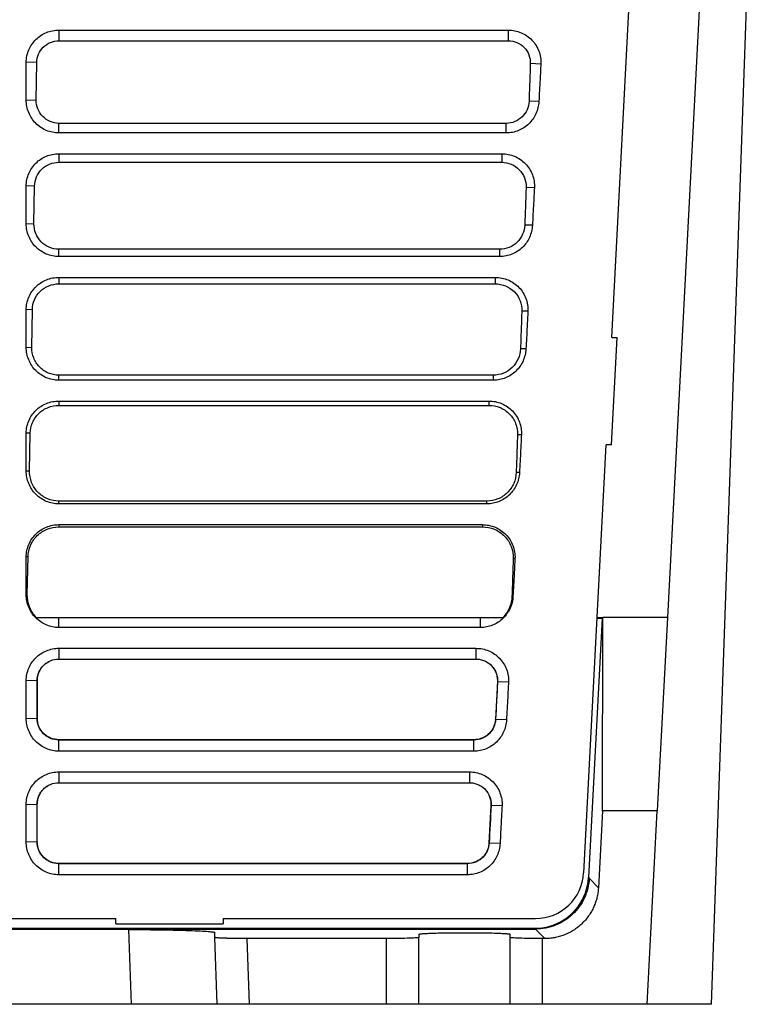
# Model space of a CAD drawing. Header units: millimetres. Extents: x -155 to 1130, y -373 to 1265.
# Tile 4 of 198: x 661 to 729, y -134 to -43. Entities that reach past the tile are written whole.
import ezdxf

# ---------------------------------------------------------------- set-up
doc = ezdxf.new("R2010")
doc.units = ezdxf.units.MM

msp = doc.modelspace()

# ---------------------------------------------------------------- linework, layer by layer
at = {"color": 7, "linetype": 'Continuous', "lineweight": 25}
for p, q in [((725.053, -20.65), (720.988, -98.28)), ((725.102, -134.28), (729.071, -20.65)), ((715.8, -72.237), (717.883, -32.428)), ((664.358, -43.634), (706.175, -43.634)), ((664.358, -43.634), (664.358, -44.632)), ((706.175, -43.634), (706.175, -44.632)), ((664.358, -44.632), (706.175, -44.632)), ((661.323, -50.136), (661.323, -46.635)), ((662.303, -46.652), (661.323, -46.635)), ((662.241, -50.152), (662.303, -46.652)), ((709.208, -46.794), (708.229, -46.759)), ((661.323, -50.136), (662.241, -50.152)), ((709.024, -50.295), (708.108, -50.263)), ((664.358, -53.207), (664.358, -52.312)), ((705.992, -52.312), (664.358, -52.312)), ((705.992, -53.207), (705.992, -52.312)), ((705.992, -53.207), (664.358, -53.207)), ((664.358, -55.139), (705.573, -55.139)), ((664.358, -55.139), (664.358, -55.94)), ((705.573, -55.139), (705.573, -55.94)), ((664.358, -55.94), (705.573, -55.94)), ((661.323, -61.642), (661.323, -58.14)), ((662.099, -58.153), (661.323, -58.14)), ((662.037, -61.654), (662.099, -58.153)), ((708.606, -58.299), (707.832, -58.272)), ((661.323, -61.642), (662.037, -61.654)), ((708.422, -61.8), (707.711, -61.775)), ((664.358, -64.712), (664.358, -64.029)), ((705.39, -64.029), (664.358, -64.029)), ((705.39, -64.712), (705.39, -64.029)), ((705.39, -64.712), (664.358, -64.712)), ((664.358, -66.644), (704.971, -66.644)), ((664.358, -66.644), (664.358, -67.248)), ((704.971, -66.644), (704.971, -67.248)), ((664.358, -67.248), (704.971, -67.248)), ((661.323, -73.147), (661.323, -69.645)), ((661.894, -69.655), (661.323, -69.645)), ((661.832, -73.156), (661.894, -69.655)), ((708.003, -69.804), (707.434, -69.784)), ((715.777, -82.236), (716.3, -72.237)), ((715.8, -72.237), (716.3, -72.237)), ((661.323, -73.147), (661.832, -73.156)), ((707.82, -73.306), (707.313, -73.288)), ((664.358, -76.217), (664.358, -75.746)), ((704.787, -75.746), (664.358, -75.746)), ((704.787, -76.217), (704.787, -75.746)), ((704.787, -76.217), (664.358, -76.217)), ((664.358, -78.15), (704.368, -78.15)), ((664.358, -78.15), (664.358, -78.555)), ((664.358, -78.555), (704.368, -78.555)), ((704.368, -78.15), (704.368, -78.555)), ((661.323, -84.652), (661.323, -81.15)), ((661.69, -81.157), (661.323, -81.15)), ((661.628, -84.657), (661.69, -81.157)), ((707.401, -81.309), (707.037, -81.296)), ((713.192, -122.045), (715.276, -82.236)), ((715.777, -82.236), (715.276, -82.236)), ((661.323, -84.652), (661.628, -84.657)), ((707.218, -84.811), (706.916, -84.8)), ((664.358, -87.723), (664.358, -87.464)), ((704.185, -87.464), (664.358, -87.464)), ((704.185, -87.723), (664.358, -87.723)), ((704.185, -87.723), (704.185, -87.464)), ((664.358, -89.655), (703.766, -89.655)), ((664.358, -89.655), (664.358, -89.863)), ((703.766, -89.655), (703.766, -89.863)), ((664.358, -89.863), (703.766, -89.863)), ((661.323, -96.157), (661.323, -92.656)), ((661.486, -92.659), (661.323, -92.656)), ((661.423, -96.159), (661.486, -92.659)), ((706.799, -92.815), (706.639, -92.809)), ((661.323, -96.157), (661.423, -96.159)), ((706.616, -96.316), (706.518, -96.313)), ((662.253, -98.28), (705.688, -98.28)), ((664.358, -99.228), (664.358, -98.309)), ((703.583, -99.228), (703.583, -98.309)), ((714.906, -98.35), (713.642, -122.477)), ((714.433, -98.35), (714.906, -98.35)), ((714.436, -98.28), (714.98, -98.28)), ((714.906, -98.35), (714.98, -98.28)), ((714.955, -116.28), (714.98, -98.28)), ((720.988, -98.28), (714.98, -98.28)), ((720.988, -98.28), (720.045, -116.28)), ((664.358, -101.16), (664.358, -102.16)), ((703.164, -101.16), (703.164, -102.16)), ((664.358, -102.16), (703.164, -102.16)), ((661.323, -107.663), (661.323, -104.161)), ((662.341, -104.178), (661.323, -104.161)), ((662.358, -104.162), (662.341, -104.178)), ((662.341, -107.68), (662.341, -104.178)), ((662.356, -107.664), (662.358, -104.162)), ((705.162, -104.266), (704.98, -107.769)), ((705.179, -104.284), (705.162, -104.266)), ((706.197, -104.32), (705.179, -104.284)), ((661.323, -107.663), (662.341, -107.68)), ((662.341, -107.68), (662.356, -107.664)), ((704.995, -107.786), (704.98, -107.769)), ((706.013, -107.821), (704.995, -107.786)), ((664.358, -109.698), (664.358, -109.668)), ((702.981, -109.668), (664.358, -109.668)), ((664.358, -110.733), (664.358, -109.698)), ((702.981, -109.698), (702.981, -109.668)), ((702.981, -110.733), (702.981, -109.698)), ((664.358, -112.665), (702.562, -112.665)), ((664.358, -112.665), (664.358, -113.665)), ((702.562, -112.665), (702.562, -113.665)), ((664.358, -113.665), (702.562, -113.665)), ((661.323, -119.168), (661.323, -115.666)), ((661.323, -115.666), (662.341, -115.684)), ((662.341, -115.684), (662.354, -115.67)), ((662.341, -119.185), (662.341, -115.684)), ((662.353, -119.173), (662.354, -115.67)), ((704.563, -115.775), (704.381, -119.278)), ((704.576, -115.789), (704.563, -115.775)), ((705.594, -115.825), (704.576, -115.789)), ((714.955, -116.28), (714.562, -123.448)), ((720.045, -116.28), (714.955, -116.28)), ((719.102, -134.28), (720.045, -116.28)), ((662.341, -119.185), (661.323, -119.168)), ((662.353, -119.173), (662.341, -119.185)), ((704.393, -119.291), (704.381, -119.278)), ((705.411, -119.327), (704.393, -119.291)), ((664.358, -121.204), (664.358, -121.181)), ((702.378, -121.181), (664.358, -121.181)), ((664.358, -122.238), (664.358, -121.204)), ((702.378, -121.204), (664.358, -121.204)), ((702.378, -121.204), (702.378, -121.181)), ((702.378, -122.238), (702.378, -121.204)), ((702.378, -122.238), (664.358, -122.238)), ((713.642, -122.477), (713.69, -122.528)), ((713.69, -122.528), (713.714, -122.553)), ((713.714, -122.553), (714.562, -123.448)), ((640.61, -126.309), (669.658, -126.309)), ((669.658, -126.809), (669.658, -126.309)), ((679.658, -126.309), (708.707, -126.309)), ((679.658, -126.309), (679.658, -126.809)), ((628.645, -127.282), (708.724, -127.283)), ((670.865, -127.335), (629.179, -127.335)), ((638.102, -127.213), (708.658, -127.213)), ((669.658, -126.809), (679.658, -126.809)), ((671.107, -134.28), (670.865, -127.335)), ((708.701, -127.258), (708.658, -127.213)), ((708.724, -127.283), (708.701, -127.258)), ((709.567, -128.172), (708.724, -127.283)), ((678.886, -128.067), (678.87, -127.613)), ((679.102, -134.28), (678.886, -128.067)), ((682.101, -134.28), (681.887, -128.172)), ((694.852, -128.172), (681.887, -128.172)), ((694.852, -134.28), (694.852, -128.172)), ((697.852, -127.77), (697.852, -128.067)), ((697.852, -134.28), (697.852, -128.067)), ((706.352, -128.067), (706.352, -127.77)), ((706.352, -134.28), (706.352, -128.067)), ((709.352, -134.28), (709.352, -128.172)), ((709.567, -128.172), (709.352, -128.172)), ((671.107, -134.28), (629.163, -134.28)), ((663.102, -134.28), (663.103, -134.285)), ((663.602, -134.28), (663.603, -134.287)), ((679.102, -134.28), (671.107, -134.28)), ((673.602, -134.287), (673.602, -134.28)), ((677.102, -134.28), (677.103, -134.286)), ((682.101, -134.28), (679.102, -134.28)), ((694.852, -134.28), (682.101, -134.28)), ((687.102, -134.287), (687.102, -134.28)), ((690.602, -134.28), (690.603, -134.286)), ((697.852, -134.28), (694.852, -134.28)), ((695.253, -134.28), (695.027, -134.28)), ((695.729, -134.28), (695.704, -134.28)), ((706.352, -134.28), (697.852, -134.28)), ((700.602, -134.288), (700.602, -134.28)), ((701.102, -134.285), (701.102, -134.28)), ((703.102, -134.28), (703.103, -134.284)), ((704.102, -134.28), (704.103, -134.286)), ((709.352, -134.28), (706.352, -134.28)), ((719.102, -134.28), (709.352, -134.28)), ((714.102, -134.288), (714.102, -134.28)), ((725.102, -134.28), (719.102, -134.28))]:
    msp.add_line(p, q, dxfattribs=at)
at = {"color": 7, "linetype": 'Continuous', "lineweight": 25, "flags": 128}
for points in [[(664.358, -98.309), (667.289, -98.309), (679.013, -98.309), (691.298, -98.309), (703.583, -98.309)], [(703.583, -99.228), (700.681, -99.228), (689.073, -99.228), (676.716, -99.228), (664.358, -99.228)], [(664.358, -101.16), (667.162, -101.16), (678.376, -101.16), (690.77, -101.16), (703.164, -101.16)], [(702.981, -109.698), (700.05, -109.698), (688.327, -109.698), (676.343, -109.698), (664.358, -109.698)], [(702.981, -110.733), (700.079, -110.733), (688.472, -110.733), (676.415, -110.733), (664.358, -110.733)]]:
    msp.add_lwpolyline(points, dxfattribs=at)
at = {"color": 7, "linetype": 'Continuous', "lineweight": 25}
for centre, major_axis, ratio, start_param, end_param in [((708.696, -121.799), (-2.016, 4.037), 0.997112, 2.679539, 4.195642), ((708.647, -122.204), (-2.544, 4.319), 0.997359, 2.95571, 4.12659), ((708.647, -122.204), (-2.544, 4.319), 0.997359, 2.610485, 2.95571)]:
    msp.add_ellipse(centre, major_axis=major_axis, ratio=ratio, start_param=start_param, end_param=end_param, dxfattribs=at)
for points, knots in [([(661.323, -46.635), (661.323, -46.435), (661.343, -46.24), (661.421, -45.854), (661.481, -45.663), (661.634, -45.299), (661.728, -45.126), (661.949, -44.8), (662.078, -44.646), (662.358, -44.37), (662.511, -44.246), (662.843, -44.027), (663.018, -43.935), (663.382, -43.786), (663.572, -43.729), (663.962, -43.653), (664.159, -43.634), (664.358, -43.634)], [0, 0, 0, 0, 0.125, 0.125, 0.25, 0.25, 0.375, 0.375, 0.5, 0.5, 0.625, 0.625, 0.75, 0.75, 0.875, 0.875, 1, 1, 1, 1]), ([(706.175, -43.634), (706.381, -43.634), (706.584, -43.654), (706.982, -43.735), (707.18, -43.796), (707.556, -43.955), (707.734, -44.052), (708.071, -44.282), (708.229, -44.416), (708.512, -44.709), (708.637, -44.869), (708.857, -45.216), (708.948, -45.399), (709.092, -45.779), (709.145, -45.979), (709.208, -46.384), (709.219, -46.588), (709.208, -46.794)], [0, 0, 0, 0, 0.125, 0.125, 0.25, 0.25, 0.375, 0.375, 0.5, 0.5, 0.625, 0.625, 0.75, 0.75, 0.875, 0.875, 1, 1, 1, 1]), ([(662.303, -46.652), (662.304, -46.384), (662.359, -46.119), (662.567, -45.628), (662.721, -45.404), (663.102, -45.032), (663.33, -44.883), (663.825, -44.683), (664.091, -44.632), (664.358, -44.632)], [0, 0, 0, 0, 0.25, 0.25, 0.5, 0.5, 0.75, 0.75, 1, 1, 1, 1]), ([(706.175, -44.632), (706.452, -44.632), (706.727, -44.687), (707.235, -44.9), (707.468, -45.058), (707.852, -45.453), (708.003, -45.691), (708.199, -46.206), (708.244, -46.484), (708.229, -46.759)], [0, 0, 0, 0, 0.25, 0.25, 0.5, 0.5, 0.75, 0.75, 1, 1, 1, 1]), ([(708.229, -46.759), (708.213, -47.228), (708.197, -47.696), (708.181, -48.165), (708.169, -48.515), (708.157, -48.864), (708.145, -49.214), (708.133, -49.564), (708.121, -49.913), (708.108, -50.263)], [0.00003508, 0.00003508, 0.00003508, 0.00003508, 0.001442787, 0.001442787, 0.001442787, 0.002492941, 0.002492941, 0.002492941, 0.003543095, 0.003543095, 0.003543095, 0.003543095]), ([(709.208, -46.794), (709.183, -47.269), (709.158, -47.744), (709.133, -48.22), (709.115, -48.566), (709.097, -48.912), (709.079, -49.257), (709.061, -49.603), (709.043, -49.949), (709.024, -50.295)], [0, 0, 0, 0, 0.001428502, 0.001428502, 0.001428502, 0.002467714, 0.002467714, 0.002467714, 0.003506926, 0.003506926, 0.003506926, 0.003506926]), ([(664.358, -53.207), (664.157, -53.207), (663.959, -53.187), (663.569, -53.108), (663.375, -53.048), (663.007, -52.893), (662.832, -52.798), (662.502, -52.574), (662.346, -52.444), (662.067, -52.16), (661.942, -52.005), (661.721, -51.669), (661.628, -51.492), (661.478, -51.124), (661.42, -50.931), (661.343, -50.537), (661.323, -50.338), (661.323, -50.136)], [0, 0, 0, 0, 0.125, 0.125, 0.25, 0.25, 0.375, 0.375, 0.5, 0.5, 0.625, 0.625, 0.75, 0.75, 0.875, 0.875, 1, 1, 1, 1]), ([(664.358, -52.312), (664.078, -52.312), (663.798, -52.254), (663.283, -52.035), (663.048, -51.873), (662.657, -51.472), (662.502, -51.232), (662.294, -50.712), (662.24, -50.433), (662.241, -50.152)], [0, 0, 0, 0, 0.25, 0.25, 0.5, 0.5, 0.75, 0.75, 1, 1, 1, 1]), ([(708.108, -50.263), (708.095, -50.534), (708.031, -50.801), (707.81, -51.295), (707.653, -51.522), (707.266, -51.9), (707.035, -52.052), (706.534, -52.258), (706.263, -52.312), (705.992, -52.312)], [0, 0, 0, 0, 0.25, 0.25, 0.5, 0.5, 0.75, 0.75, 1, 1, 1, 1]), ([(709.024, -50.295), (709.014, -50.49), (708.986, -50.68), (708.895, -51.054), (708.832, -51.238), (708.672, -51.591), (708.577, -51.758), (708.355, -52.073), (708.228, -52.222), (707.95, -52.49), (707.8, -52.61), (707.477, -52.821), (707.303, -52.912), (706.946, -53.057), (706.762, -53.113), (706.382, -53.188), (706.187, -53.207), (705.992, -53.207)], [0, 0, 0, 0, 0.125, 0.125, 0.25, 0.25, 0.375, 0.375, 0.5, 0.5, 0.625, 0.625, 0.75, 0.75, 0.875, 0.875, 1, 1, 1, 1]), ([(661.323, -58.14), (661.323, -57.941), (661.343, -57.745), (661.421, -57.36), (661.481, -57.168), (661.634, -56.804), (661.728, -56.632), (661.949, -56.305), (662.078, -56.151), (662.358, -55.875), (662.511, -55.751), (662.843, -55.532), (663.018, -55.44), (663.382, -55.292), (663.572, -55.235), (663.962, -55.158), (664.159, -55.139), (664.358, -55.139)], [0, 0, 0, 0, 0.125, 0.125, 0.25, 0.25, 0.375, 0.375, 0.5, 0.5, 0.625, 0.625, 0.75, 0.75, 0.875, 0.875, 1, 1, 1, 1]), ([(705.573, -55.139), (705.779, -55.139), (705.981, -55.16), (706.38, -55.24), (706.578, -55.301), (706.954, -55.46), (707.132, -55.557), (707.469, -55.788), (707.627, -55.922), (707.909, -56.214), (708.035, -56.374), (708.255, -56.721), (708.346, -56.904), (708.489, -57.284), (708.542, -57.484), (708.606, -57.889), (708.616, -58.093), (708.606, -58.299)], [0, 0, 0, 0, 0.125, 0.125, 0.25, 0.25, 0.375, 0.375, 0.5, 0.5, 0.625, 0.625, 0.75, 0.75, 0.875, 0.875, 1, 1, 1, 1]), ([(662.099, -58.153), (662.101, -57.86), (662.162, -57.569), (662.392, -57.032), (662.561, -56.786), (662.98, -56.378), (663.23, -56.215), (663.773, -55.996), (664.065, -55.94), (664.358, -55.94)], [0, 0, 0, 0, 0.25, 0.25, 0.5, 0.5, 0.75, 0.75, 1, 1, 1, 1]), ([(705.573, -55.94), (705.876, -55.94), (706.178, -56), (706.736, -56.233), (706.991, -56.407), (707.414, -56.841), (707.58, -57.1), (707.796, -57.665), (707.846, -57.969), (707.832, -58.272)], [0, 0, 0, 0, 0.25, 0.25, 0.5, 0.5, 0.75, 0.75, 1, 1, 1, 1]), ([(707.832, -58.272), (707.816, -58.74), (707.8, -59.209), (707.784, -59.678), (707.771, -60.027), (707.759, -60.377), (707.747, -60.726), (707.735, -61.076), (707.723, -61.426), (707.711, -61.775)], [0.00003508, 0.00003508, 0.00003508, 0.00003508, 0.001442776, 0.001442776, 0.001442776, 0.002492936, 0.002492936, 0.002492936, 0.003543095, 0.003543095, 0.003543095, 0.003543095]), ([(708.606, -58.299), (708.581, -58.774), (708.556, -59.25), (708.531, -59.725), (708.513, -60.071), (708.495, -60.417), (708.477, -60.763), (708.459, -61.109), (708.44, -61.454), (708.422, -61.8)], [0, 0, 0, 0, 0.001428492, 0.001428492, 0.001428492, 0.002467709, 0.002467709, 0.002467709, 0.003506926, 0.003506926, 0.003506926, 0.003506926]), ([(664.358, -64.712), (664.157, -64.712), (663.959, -64.692), (663.569, -64.613), (663.375, -64.553), (663.007, -64.398), (662.832, -64.303), (662.502, -64.079), (662.346, -63.949), (662.067, -63.665), (661.942, -63.511), (661.721, -63.175), (661.628, -62.997), (661.478, -62.629), (661.42, -62.436), (661.343, -62.042), (661.323, -61.843), (661.323, -61.642)], [0, 0, 0, 0, 0.125, 0.125, 0.25, 0.25, 0.375, 0.375, 0.5, 0.5, 0.625, 0.625, 0.75, 0.75, 0.875, 0.875, 1, 1, 1, 1]), ([(664.358, -64.029), (664.05, -64.029), (663.743, -63.966), (663.177, -63.724), (662.919, -63.547), (662.489, -63.104), (662.319, -62.841), (662.092, -62.27), (662.034, -61.962), (662.037, -61.654)], [0, 0, 0, 0, 0.25, 0.25, 0.5, 0.5, 0.75, 0.75, 1, 1, 1, 1]), ([(707.711, -61.775), (707.697, -62.073), (707.628, -62.368), (707.387, -62.911), (707.214, -63.16), (706.789, -63.576), (706.536, -63.743), (705.985, -63.97), (705.688, -64.029), (705.39, -64.029)], [0, 0, 0, 0, 0.25, 0.25, 0.5, 0.5, 0.75, 0.75, 1, 1, 1, 1]), ([(708.422, -61.8), (708.412, -61.995), (708.384, -62.186), (708.293, -62.559), (708.23, -62.743), (708.07, -63.097), (707.974, -63.263), (707.753, -63.578), (707.626, -63.727), (707.348, -63.995), (707.198, -64.115), (706.874, -64.326), (706.7, -64.417), (706.344, -64.563), (706.16, -64.618), (705.779, -64.693), (705.585, -64.712), (705.39, -64.712)], [0, 0, 0, 0, 0.125, 0.125, 0.25, 0.25, 0.375, 0.375, 0.5, 0.5, 0.625, 0.625, 0.75, 0.75, 0.875, 0.875, 1, 1, 1, 1]), ([(661.323, -69.645), (661.323, -69.446), (661.343, -69.25), (661.421, -68.865), (661.481, -68.673), (661.634, -68.309), (661.728, -68.137), (661.949, -67.81), (662.078, -67.656), (662.358, -67.38), (662.511, -67.256), (662.842, -67.038), (663.018, -66.945), (663.382, -66.797), (663.572, -66.74), (663.962, -66.664), (664.159, -66.644), (664.358, -66.644)], [0, 0, 0, 0, 0.125, 0.125, 0.25, 0.25, 0.375, 0.375, 0.5, 0.5, 0.625, 0.625, 0.75, 0.75, 0.875, 0.875, 1, 1, 1, 1]), ([(704.971, -66.644), (705.177, -66.644), (705.379, -66.665), (705.778, -66.745), (705.975, -66.806), (706.352, -66.965), (706.53, -67.062), (706.866, -67.293), (707.025, -67.427), (707.307, -67.719), (707.433, -67.879), (707.653, -68.227), (707.744, -68.41), (707.887, -68.79), (707.94, -68.99), (708.003, -69.394), (708.014, -69.598), (708.003, -69.804)], [0, 0, 0, 0, 0.125, 0.125, 0.25, 0.25, 0.375, 0.375, 0.5, 0.5, 0.625, 0.625, 0.75, 0.75, 0.875, 0.875, 1, 1, 1, 1]), ([(661.894, -69.655), (661.898, -69.336), (661.965, -69.019), (662.217, -68.435), (662.402, -68.168), (662.858, -67.724), (663.13, -67.547), (663.721, -67.309), (664.039, -67.248), (664.358, -67.248)], [0, 0, 0, 0, 0.25, 0.25, 0.5, 0.5, 0.75, 0.75, 1, 1, 1, 1]), ([(704.971, -67.248), (705.301, -67.248), (705.629, -67.313), (706.237, -67.567), (706.515, -67.756), (706.975, -68.227), (707.156, -68.509), (707.393, -69.124), (707.448, -69.455), (707.434, -69.784)], [0, 0, 0, 0, 0.25, 0.25, 0.5, 0.5, 0.75, 0.75, 1, 1, 1, 1]), ([(707.434, -69.784), (707.418, -70.253), (707.402, -70.721), (707.386, -71.19), (707.374, -71.54), (707.362, -71.889), (707.35, -72.239), (707.338, -72.589), (707.325, -72.938), (707.313, -73.288)], [0.00003508, 0.00003508, 0.00003508, 0.00003508, 0.001442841, 0.001442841, 0.001442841, 0.002492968, 0.002492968, 0.002492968, 0.003543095, 0.003543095, 0.003543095, 0.003543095]), ([(708.003, -69.804), (707.979, -70.28), (707.954, -70.755), (707.929, -71.23), (707.911, -71.576), (707.893, -71.922), (707.874, -72.268), (707.856, -72.614), (707.838, -72.96), (707.82, -73.306)], [0, 0, 0, 0, 0.001428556, 0.001428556, 0.001428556, 0.002467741, 0.002467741, 0.002467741, 0.003506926, 0.003506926, 0.003506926, 0.003506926]), ([(664.358, -76.217), (664.157, -76.217), (663.959, -76.197), (663.569, -76.118), (663.375, -76.059), (663.007, -75.903), (662.832, -75.808), (662.502, -75.584), (662.346, -75.454), (662.067, -75.17), (661.942, -75.016), (661.721, -74.68), (661.628, -74.503), (661.478, -74.134), (661.42, -73.942), (661.343, -73.548), (661.323, -73.348), (661.323, -73.147)], [0, 0, 0, 0, 0.125, 0.125, 0.25, 0.25, 0.375, 0.375, 0.5, 0.5, 0.625, 0.625, 0.75, 0.75, 0.875, 0.875, 1, 1, 1, 1]), ([(664.358, -75.746), (664.022, -75.746), (663.688, -75.677), (663.071, -75.414), (662.789, -75.22), (662.322, -74.738), (662.137, -74.45), (661.89, -73.827), (661.829, -73.491), (661.832, -73.156)], [0, 0, 0, 0, 0.25, 0.25, 0.5, 0.5, 0.75, 0.75, 1, 1, 1, 1]), ([(707.313, -73.288), (707.3, -73.612), (707.225, -73.933), (706.964, -74.526), (706.776, -74.798), (706.312, -75.252), (706.037, -75.435), (705.437, -75.682), (705.112, -75.746), (704.787, -75.746)], [0, 0, 0, 0, 0.25, 0.25, 0.5, 0.5, 0.75, 0.75, 1, 1, 1, 1]), ([(707.82, -73.306), (707.81, -73.5), (707.782, -73.691), (707.691, -74.064), (707.628, -74.249), (707.468, -74.602), (707.372, -74.769), (707.151, -75.083), (707.023, -75.233), (706.746, -75.501), (706.595, -75.621), (706.272, -75.831), (706.098, -75.923), (705.742, -76.068), (705.558, -76.123), (705.177, -76.198), (704.982, -76.217), (704.787, -76.217)], [0, 0, 0, 0, 0.125, 0.125, 0.25, 0.25, 0.375, 0.375, 0.5, 0.5, 0.625, 0.625, 0.75, 0.75, 0.875, 0.875, 1, 1, 1, 1]), ([(661.323, -81.15), (661.323, -80.951), (661.343, -80.755), (661.421, -80.37), (661.481, -80.179), (661.634, -79.815), (661.728, -79.642), (661.949, -79.315), (662.078, -79.161), (662.358, -78.885), (662.511, -78.761), (662.842, -78.543), (663.018, -78.451), (663.382, -78.302), (663.572, -78.245), (663.962, -78.169), (664.159, -78.15), (664.358, -78.15)], [0, 0, 0, 0, 0.125, 0.125, 0.25, 0.25, 0.375, 0.375, 0.5, 0.5, 0.625, 0.625, 0.75, 0.75, 0.875, 0.875, 1, 1, 1, 1]), ([(661.69, -81.157), (661.695, -80.812), (661.769, -80.47), (662.043, -79.838), (662.242, -79.549), (662.737, -79.07), (663.031, -78.878), (663.67, -78.622), (664.014, -78.555), (664.358, -78.555)], [0, 0, 0, 0, 0.25, 0.25, 0.5, 0.5, 0.75, 0.75, 1, 1, 1, 1]), ([(704.368, -78.15), (704.574, -78.15), (704.777, -78.17), (705.175, -78.25), (705.373, -78.311), (705.749, -78.47), (705.928, -78.568), (706.264, -78.798), (706.423, -78.932), (706.705, -79.225), (706.831, -79.384), (707.051, -79.732), (707.142, -79.915), (707.285, -80.295), (707.338, -80.495), (707.401, -80.9), (707.412, -81.104), (707.401, -81.309)], [0, 0, 0, 0, 0.125, 0.125, 0.25, 0.25, 0.375, 0.375, 0.5, 0.5, 0.625, 0.625, 0.75, 0.75, 0.875, 0.875, 1, 1, 1, 1]), ([(704.368, -78.555), (704.725, -78.555), (705.08, -78.626), (705.738, -78.901), (706.038, -79.104), (706.536, -79.614), (706.733, -79.919), (706.99, -80.582), (707.051, -80.941), (707.037, -81.296)], [0, 0, 0, 0, 0.25, 0.25, 0.5, 0.5, 0.75, 0.75, 1, 1, 1, 1]), ([(707.037, -81.296), (707.021, -81.765), (707.005, -82.234), (706.988, -82.702), (706.976, -83.052), (706.964, -83.402), (706.952, -83.751), (706.94, -84.101), (706.928, -84.451), (706.916, -84.8)], [0.00003508, 0.00003508, 0.00003508, 0.00003508, 0.001442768, 0.001442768, 0.001442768, 0.002492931, 0.002492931, 0.002492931, 0.003543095, 0.003543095, 0.003543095, 0.003543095]), ([(707.401, -81.309), (707.376, -81.785), (707.352, -82.26), (707.327, -82.736), (707.309, -83.081), (707.29, -83.427), (707.272, -83.773), (707.254, -84.119), (707.236, -84.465), (707.218, -84.811)], [0, 0, 0, 0, 0.001428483, 0.001428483, 0.001428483, 0.002467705, 0.002467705, 0.002467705, 0.003506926, 0.003506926, 0.003506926, 0.003506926]), ([(664.358, -87.723), (664.157, -87.723), (663.959, -87.702), (663.569, -87.624), (663.375, -87.564), (663.007, -87.408), (662.832, -87.313), (662.502, -87.089), (662.346, -86.959), (662.067, -86.676), (661.942, -86.521), (661.721, -86.185), (661.628, -86.008), (661.478, -85.64), (661.42, -85.447), (661.343, -85.053), (661.323, -84.854), (661.323, -84.652)], [0, 0, 0, 0, 0.125, 0.125, 0.25, 0.25, 0.375, 0.375, 0.5, 0.5, 0.625, 0.625, 0.75, 0.75, 0.875, 0.875, 1, 1, 1, 1]), ([(664.358, -87.464), (663.995, -87.464), (663.633, -87.389), (662.964, -87.103), (662.66, -86.894), (662.154, -86.371), (661.955, -86.06), (661.689, -85.384), (661.623, -85.021), (661.628, -84.657)], [0, 0, 0, 0, 0.25, 0.25, 0.5, 0.5, 0.75, 0.75, 1, 1, 1, 1]), ([(706.916, -84.8), (706.902, -85.152), (706.822, -85.499), (706.54, -86.143), (706.337, -86.437), (705.836, -86.929), (705.537, -87.127), (704.887, -87.394), (704.537, -87.464), (704.185, -87.464)], [0, 0, 0, 0, 0.25, 0.25, 0.5, 0.5, 0.75, 0.75, 1, 1, 1, 1]), ([(707.218, -84.811), (707.208, -85.006), (707.179, -85.196), (707.089, -85.57), (707.025, -85.754), (706.865, -86.107), (706.77, -86.274), (706.549, -86.589), (706.421, -86.738), (706.143, -87.006), (705.993, -87.126), (705.67, -87.337), (705.496, -87.428), (705.14, -87.573), (704.955, -87.628), (704.575, -87.704), (704.38, -87.723), (704.185, -87.723)], [0, 0, 0, 0, 0.125, 0.125, 0.25, 0.25, 0.375, 0.375, 0.5, 0.5, 0.625, 0.625, 0.75, 0.75, 0.875, 0.875, 1, 1, 1, 1]), ([(661.323, -92.656), (661.323, -92.456), (661.343, -92.261), (661.421, -91.875), (661.481, -91.684), (661.634, -91.32), (661.728, -91.147), (661.949, -90.821), (662.078, -90.667), (662.358, -90.391), (662.511, -90.267), (662.842, -90.048), (663.018, -89.956), (663.382, -89.807), (663.572, -89.75), (663.962, -89.674), (664.159, -89.655), (664.358, -89.655)], [0, 0, 0, 0, 0.125, 0.125, 0.25, 0.25, 0.375, 0.375, 0.5, 0.5, 0.625, 0.625, 0.75, 0.75, 0.875, 0.875, 1, 1, 1, 1]), ([(703.766, -89.655), (703.972, -89.655), (704.175, -89.675), (704.573, -89.756), (704.771, -89.817), (705.147, -89.976), (705.325, -90.073), (705.662, -90.303), (705.82, -90.437), (706.103, -90.73), (706.228, -90.89), (706.448, -91.237), (706.539, -91.42), (706.683, -91.8), (706.736, -92), (706.799, -92.405), (706.81, -92.609), (706.799, -92.815)], [0, 0, 0, 0, 0.125, 0.125, 0.25, 0.25, 0.375, 0.375, 0.5, 0.5, 0.625, 0.625, 0.75, 0.75, 0.875, 0.875, 1, 1, 1, 1]), ([(661.486, -92.659), (661.492, -92.288), (661.572, -91.92), (661.867, -91.242), (662.082, -90.932), (662.614, -90.416), (662.93, -90.211), (663.618, -89.934), (663.987, -89.863), (664.358, -89.863)], [0, 0, 0, 0, 0.25, 0.25, 0.5, 0.5, 0.75, 0.75, 1, 1, 1, 1]), ([(703.766, -89.863), (704.15, -89.863), (704.532, -89.939), (705.239, -90.235), (705.562, -90.453), (706.097, -91), (706.31, -91.328), (706.587, -92.041), (706.653, -92.426), (706.639, -92.809)], [0, 0, 0, 0, 0.25, 0.25, 0.5, 0.5, 0.75, 0.75, 1, 1, 1, 1]), ([(706.639, -92.809), (706.623, -93.278), (706.607, -93.746), (706.591, -94.215), (706.579, -94.565), (706.567, -94.914), (706.555, -95.264), (706.542, -95.613), (706.53, -95.963), (706.518, -96.313)], [0.00003508, 0.00003508, 0.00003508, 0.00003508, 0.00144277, 0.00144277, 0.00144277, 0.002492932, 0.002492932, 0.002492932, 0.003543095, 0.003543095, 0.003543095, 0.003543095]), ([(706.799, -92.815), (706.774, -93.29), (706.749, -93.765), (706.724, -94.241), (706.706, -94.587), (706.688, -94.933), (706.67, -95.279), (706.652, -95.624), (706.634, -95.97), (706.616, -96.316)], [0, 0, 0, 0, 0.001428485, 0.001428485, 0.001428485, 0.002467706, 0.002467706, 0.002467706, 0.003506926, 0.003506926, 0.003506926, 0.003506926]), ([(664.358, -99.228), (664.157, -99.228), (663.959, -99.208), (663.569, -99.129), (663.375, -99.069), (663.007, -98.914), (662.832, -98.819), (662.502, -98.595), (662.346, -98.465), (662.067, -98.181), (661.942, -98.026), (661.721, -97.69), (661.628, -97.513), (661.478, -97.145), (661.42, -96.952), (661.343, -96.558), (661.323, -96.359), (661.323, -96.157)], [0, 0, 0, 0, 0.125, 0.125, 0.25, 0.25, 0.375, 0.375, 0.5, 0.5, 0.625, 0.625, 0.75, 0.75, 0.875, 0.875, 1, 1, 1, 1]), ([(662.253, -98.28), (661.983, -97.998), (661.77, -97.664), (661.487, -96.939), (661.417, -96.549), (661.423, -96.159)], [0, 0, 0, 0, 0.5, 0.5, 1, 1, 1, 1]), ([(706.616, -96.316), (706.605, -96.511), (706.577, -96.701), (706.486, -97.075), (706.423, -97.259), (706.263, -97.612), (706.168, -97.779), (705.946, -98.094), (705.819, -98.243), (705.541, -98.511), (705.391, -98.631), (705.068, -98.842), (704.894, -98.933), (704.537, -99.078), (704.353, -99.134), (703.973, -99.209), (703.778, -99.228), (703.583, -99.228)], [0, 0, 0, 0, 0.125, 0.125, 0.25, 0.25, 0.375, 0.375, 0.5, 0.5, 0.625, 0.625, 0.75, 0.75, 0.875, 0.875, 1, 1, 1, 1]), ([(706.518, -96.313), (706.505, -96.677), (706.426, -97.037), (706.144, -97.708), (705.941, -98.017), (705.688, -98.28)], [0, 0, 0, 0, 0.5, 0.5, 1, 1, 1, 1]), ([(662.253, -98.28), (662.57, -98.287), (662.899, -98.294), (663.599, -98.305), (663.975, -98.309), (664.358, -98.309)], [0, 0, 0, 0, 0.5, 0.5, 1, 1, 1, 1]), ([(703.583, -98.309), (703.775, -98.309), (703.965, -98.308), (704.337, -98.305), (704.517, -98.302), (705.043, -98.294), (705.371, -98.287), (705.688, -98.28)], [0, 0, 0, 0, 0.25, 0.25, 0.5, 0.5, 1, 1, 1, 1]), ([(661.323, -104.161), (661.323, -103.962), (661.343, -103.766), (661.421, -103.381), (661.481, -103.189), (661.634, -102.825), (661.728, -102.653), (661.949, -102.326), (662.078, -102.172), (662.358, -101.896), (662.511, -101.772), (662.842, -101.553), (663.018, -101.461), (663.382, -101.313), (663.572, -101.256), (663.962, -101.179), (664.159, -101.16), (664.358, -101.16)], [0, 0, 0, 0, 0.125, 0.125, 0.25, 0.25, 0.375, 0.375, 0.5, 0.5, 0.625, 0.625, 0.75, 0.75, 0.875, 0.875, 1, 1, 1, 1]), ([(703.164, -101.16), (703.37, -101.16), (703.573, -101.181), (703.971, -101.261), (704.169, -101.322), (704.545, -101.481), (704.723, -101.578), (705.06, -101.809), (705.218, -101.943), (705.5, -102.235), (705.626, -102.395), (705.846, -102.742), (705.937, -102.925), (706.081, -103.306), (706.133, -103.505), (706.197, -103.91), (706.207, -104.114), (706.197, -104.32)], [0, 0, 0, 0, 0.125, 0.125, 0.25, 0.25, 0.375, 0.375, 0.5, 0.5, 0.625, 0.625, 0.75, 0.75, 0.875, 0.875, 1, 1, 1, 1]), ([(662.341, -104.178), (662.341, -103.913), (662.394, -103.649), (662.545, -103.285), (662.608, -103.167), (662.754, -102.948), (662.837, -102.846), (663.023, -102.659), (663.127, -102.574), (663.345, -102.428), (663.46, -102.366), (663.828, -102.213), (664.092, -102.16), (664.358, -102.16)], [0, 0, 0, 0, 0.25, 0.25, 0.375, 0.375, 0.5, 0.5, 0.625, 0.625, 0.75, 0.75, 1, 1, 1, 1]), ([(662.358, -104.162), (662.358, -104.03), (662.371, -103.9), (662.421, -103.644), (662.46, -103.517), (662.56, -103.275), (662.621, -103.16), (662.766, -102.943), (662.851, -102.84), (663.127, -102.563), (663.35, -102.413), (663.831, -102.213), (664.094, -102.16), (664.358, -102.16)], [0, 0, 0, 0, 0.125, 0.125, 0.25, 0.25, 0.375, 0.375, 0.5, 0.5, 0.75, 0.75, 1, 1, 1, 1]), ([(703.164, -102.16), (703.439, -102.16), (703.712, -102.217), (704.086, -102.378), (704.208, -102.446), (704.431, -102.602), (704.533, -102.69), (704.816, -102.988), (704.962, -103.223), (705.104, -103.609), (705.138, -103.74), (705.179, -104.009), (705.186, -104.147), (705.179, -104.284)], [0, 0, 0, 0, 0.25, 0.25, 0.375, 0.375, 0.5, 0.5, 0.75, 0.75, 0.875, 0.875, 1, 1, 1, 1]), ([(703.164, -102.16), (703.301, -102.16), (703.435, -102.174), (703.699, -102.228), (703.83, -102.269), (704.079, -102.376), (704.196, -102.442), (704.418, -102.597), (704.523, -102.686), (704.801, -102.98), (704.947, -103.215), (705.087, -103.594), (705.122, -103.727), (705.162, -103.995), (705.169, -104.13), (705.162, -104.266)], [0, 0, 0, 0, 0.125, 0.125, 0.25, 0.25, 0.375, 0.375, 0.5, 0.5, 0.75, 0.75, 0.875, 0.875, 1, 1, 1, 1]), ([(706.197, -104.32), (706.172, -104.795), (706.147, -105.271), (706.122, -105.746), (706.104, -106.092), (706.086, -106.438), (706.068, -106.784), (706.05, -107.13), (706.031, -107.476), (706.013, -107.821)], [0, 0, 0, 0, 0.001428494, 0.001428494, 0.001428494, 0.00246771, 0.00246771, 0.00246771, 0.003506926, 0.003506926, 0.003506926, 0.003506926]), ([(664.358, -110.733), (664.157, -110.733), (663.959, -110.713), (663.569, -110.634), (663.375, -110.574), (663.007, -110.419), (662.832, -110.324), (662.502, -110.1), (662.346, -109.97), (662.067, -109.686), (661.942, -109.532), (661.721, -109.196), (661.628, -109.018), (661.478, -108.65), (661.42, -108.457), (661.343, -108.063), (661.323, -107.864), (661.323, -107.663)], [0, 0, 0, 0, 0.125, 0.125, 0.25, 0.25, 0.375, 0.375, 0.5, 0.5, 0.625, 0.625, 0.75, 0.75, 0.875, 0.875, 1, 1, 1, 1]), ([(664.358, -109.698), (664.092, -109.698), (663.833, -109.647), (663.464, -109.495), (663.348, -109.432), (663.129, -109.286), (663.025, -109.201), (662.839, -109.015), (662.755, -108.913), (662.608, -108.694), (662.545, -108.575), (662.394, -108.211), (662.341, -107.947), (662.341, -107.68)], [0, 0, 0, 0, 0.25, 0.25, 0.375, 0.375, 0.5, 0.5, 0.625, 0.625, 0.75, 0.75, 1, 1, 1, 1]), ([(664.358, -109.668), (664.226, -109.668), (664.096, -109.655), (663.84, -109.604), (663.713, -109.566), (663.47, -109.465), (663.355, -109.404), (663.138, -109.258), (663.035, -109.174), (662.758, -108.897), (662.609, -108.673), (662.409, -108.192), (662.356, -107.929), (662.356, -107.664)], [0, 0, 0, 0, 0.125, 0.125, 0.25, 0.25, 0.375, 0.375, 0.5, 0.5, 0.75, 0.75, 1, 1, 1, 1]), ([(704.98, -107.769), (704.973, -107.897), (704.955, -108.022), (704.894, -108.266), (704.852, -108.387), (704.746, -108.618), (704.683, -108.727), (704.536, -108.933), (704.451, -109.03), (704.268, -109.204), (704.169, -109.282), (703.956, -109.419), (703.842, -109.478), (703.49, -109.619), (703.236, -109.668), (702.981, -109.668)], [0, 0, 0, 0, 0.125, 0.125, 0.25, 0.25, 0.375, 0.375, 0.5, 0.5, 0.625, 0.625, 0.75, 0.75, 1, 1, 1, 1]), ([(704.995, -107.786), (704.982, -108.042), (704.919, -108.295), (704.76, -108.64), (704.695, -108.752), (704.547, -108.96), (704.463, -109.055), (704.279, -109.23), (704.177, -109.31), (703.963, -109.448), (703.85, -109.506), (703.495, -109.648), (703.238, -109.698), (702.981, -109.698)], [0, 0, 0, 0, 0.25, 0.25, 0.375, 0.375, 0.5, 0.5, 0.625, 0.625, 0.75, 0.75, 1, 1, 1, 1]), ([(706.013, -107.821), (706.003, -108.016), (705.975, -108.207), (705.884, -108.58), (705.821, -108.764), (705.661, -109.118), (705.565, -109.284), (705.344, -109.599), (705.217, -109.748), (704.939, -110.016), (704.789, -110.136), (704.466, -110.347), (704.292, -110.438), (703.935, -110.584), (703.751, -110.639), (703.37, -110.714), (703.176, -110.733), (702.981, -110.733)], [0, 0, 0, 0, 0.125, 0.125, 0.25, 0.25, 0.375, 0.375, 0.5, 0.5, 0.625, 0.625, 0.75, 0.75, 0.875, 0.875, 1, 1, 1, 1]), ([(661.323, -115.666), (661.323, -115.467), (661.343, -115.271), (661.421, -114.886), (661.481, -114.695), (661.634, -114.33), (661.728, -114.158), (661.949, -113.831), (662.078, -113.677), (662.358, -113.401), (662.511, -113.277), (662.842, -113.059), (663.018, -112.966), (663.382, -112.818), (663.572, -112.761), (663.962, -112.685), (664.159, -112.665), (664.358, -112.665)], [0, 0, 0, 0, 0.125, 0.125, 0.25, 0.25, 0.375, 0.375, 0.5, 0.5, 0.625, 0.625, 0.75, 0.75, 0.875, 0.875, 1, 1, 1, 1]), ([(702.562, -112.665), (702.768, -112.665), (702.97, -112.686), (703.369, -112.766), (703.567, -112.827), (703.943, -112.986), (704.121, -113.083), (704.457, -113.314), (704.616, -113.448), (704.898, -113.74), (705.024, -113.9), (705.244, -114.248), (705.335, -114.431), (705.478, -114.811), (705.531, -115.011), (705.594, -115.415), (705.605, -115.619), (705.594, -115.825)], [0, 0, 0, 0, 0.125, 0.125, 0.25, 0.25, 0.375, 0.375, 0.5, 0.5, 0.625, 0.625, 0.75, 0.75, 0.875, 0.875, 1, 1, 1, 1]), ([(662.341, -115.684), (662.341, -115.418), (662.394, -115.154), (662.545, -114.79), (662.608, -114.672), (662.754, -114.453), (662.837, -114.351), (663.023, -114.165), (663.127, -114.08), (663.345, -113.934), (663.46, -113.871), (663.828, -113.718), (664.092, -113.665), (664.358, -113.665)], [0, 0, 0, 0, 0.25, 0.25, 0.375, 0.375, 0.5, 0.5, 0.625, 0.625, 0.75, 0.75, 1, 1, 1, 1]), ([(662.354, -115.67), (662.354, -115.538), (662.367, -115.408), (662.418, -115.152), (662.456, -115.025), (662.557, -114.782), (662.618, -114.667), (662.763, -114.449), (662.848, -114.346), (663.125, -114.069), (663.348, -113.919), (663.83, -113.719), (664.093, -113.665), (664.358, -113.665)], [0, 0, 0, 0, 0.125, 0.125, 0.25, 0.25, 0.375, 0.375, 0.5, 0.5, 0.75, 0.75, 1, 1, 1, 1]), ([(702.562, -113.665), (702.837, -113.665), (703.11, -113.722), (703.484, -113.883), (703.605, -113.951), (703.828, -114.107), (703.931, -114.195), (704.213, -114.493), (704.36, -114.728), (704.502, -115.114), (704.536, -115.245), (704.577, -115.514), (704.584, -115.652), (704.576, -115.789)], [0, 0, 0, 0, 0.25, 0.25, 0.375, 0.375, 0.5, 0.5, 0.75, 0.75, 0.875, 0.875, 1, 1, 1, 1]), ([(702.562, -113.665), (702.699, -113.665), (702.833, -113.679), (703.098, -113.734), (703.229, -113.775), (703.478, -113.882), (703.596, -113.948), (703.818, -114.103), (703.923, -114.192), (704.201, -114.486), (704.348, -114.722), (704.488, -115.102), (704.523, -115.235), (704.564, -115.504), (704.57, -115.639), (704.563, -115.775)], [0, 0, 0, 0, 0.125, 0.125, 0.25, 0.25, 0.375, 0.375, 0.5, 0.5, 0.75, 0.75, 0.875, 0.875, 1, 1, 1, 1]), ([(705.594, -115.825), (705.57, -116.301), (705.545, -116.776), (705.52, -117.251), (705.502, -117.597), (705.484, -117.943), (705.465, -118.289), (705.447, -118.635), (705.429, -118.981), (705.411, -119.327)], [0, 0, 0, 0, 0.00142853, 0.00142853, 0.00142853, 0.002467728, 0.002467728, 0.002467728, 0.003506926, 0.003506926, 0.003506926, 0.003506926]), ([(664.358, -122.238), (664.157, -122.238), (663.959, -122.218), (663.569, -122.139), (663.375, -122.08), (663.007, -121.924), (662.832, -121.829), (662.502, -121.605), (662.346, -121.475), (662.067, -121.192), (661.942, -121.037), (661.721, -120.701), (661.628, -120.524), (661.478, -120.155), (661.42, -119.963), (661.343, -119.569), (661.323, -119.369), (661.323, -119.168)], [0, 0, 0, 0, 0.125, 0.125, 0.25, 0.25, 0.375, 0.375, 0.5, 0.5, 0.625, 0.625, 0.75, 0.75, 0.875, 0.875, 1, 1, 1, 1]), ([(664.358, -121.204), (664.092, -121.204), (663.828, -121.151), (663.465, -121), (663.346, -120.937), (663.127, -120.79), (663.026, -120.707), (662.84, -120.521), (662.755, -120.417), (662.609, -120.199), (662.546, -120.084), (662.394, -119.716), (662.341, -119.451), (662.341, -119.185)], [0, 0, 0, 0, 0.25, 0.25, 0.375, 0.375, 0.5, 0.5, 0.625, 0.625, 0.75, 0.75, 1, 1, 1, 1]), ([(664.358, -121.181), (664.226, -121.181), (664.095, -121.168), (663.839, -121.117), (663.712, -121.078), (663.469, -120.977), (663.354, -120.916), (663.136, -120.77), (663.033, -120.685), (662.755, -120.408), (662.606, -120.184), (662.406, -119.701), (662.353, -119.438), (662.353, -119.173)], [0, 0, 0, 0, 0.125, 0.125, 0.25, 0.25, 0.375, 0.375, 0.5, 0.5, 0.75, 0.75, 1, 1, 1, 1]), ([(704.381, -119.278), (704.374, -119.406), (704.356, -119.531), (704.295, -119.776), (704.253, -119.897), (704.147, -120.129), (704.083, -120.238), (703.936, -120.444), (703.852, -120.541), (703.668, -120.716), (703.569, -120.794), (703.355, -120.931), (703.241, -120.99), (702.889, -121.131), (702.635, -121.181), (702.378, -121.181)], [0, 0, 0, 0, 0.125, 0.125, 0.25, 0.25, 0.375, 0.375, 0.5, 0.5, 0.625, 0.625, 0.75, 0.75, 1, 1, 1, 1]), ([(704.393, -119.291), (704.38, -119.548), (704.317, -119.8), (704.158, -120.146), (704.093, -120.257), (703.944, -120.465), (703.861, -120.56), (703.677, -120.736), (703.575, -120.816), (703.361, -120.953), (703.248, -121.011), (702.893, -121.154), (702.636, -121.204), (702.378, -121.204)], [0, 0, 0, 0, 0.25, 0.25, 0.375, 0.375, 0.5, 0.5, 0.625, 0.625, 0.75, 0.75, 1, 1, 1, 1]), ([(705.411, -119.327), (705.401, -119.521), (705.373, -119.712), (705.282, -120.085), (705.219, -120.27), (705.059, -120.623), (704.963, -120.79), (704.742, -121.104), (704.614, -121.254), (704.337, -121.522), (704.186, -121.642), (703.863, -121.852), (703.689, -121.944), (703.333, -122.089), (703.149, -122.144), (702.768, -122.219), (702.573, -122.238), (702.378, -122.238)], [0, 0, 0, 0, 0.125, 0.125, 0.25, 0.25, 0.375, 0.375, 0.5, 0.5, 0.625, 0.625, 0.75, 0.75, 0.875, 0.875, 1, 1, 1, 1]), ([(713.714, -122.553), (713.68, -123.184), (713.524, -123.807), (712.994, -124.954), (712.618, -125.476), (711.702, -126.345), (711.16, -126.692), (709.987, -127.16), (709.356, -127.282), (708.724, -127.283)], [0, 0, 0, 0, 0.25, 0.25, 0.5, 0.5, 0.75, 0.75, 1, 1, 1, 1]), ([(714.562, -123.448), (714.557, -123.524), (714.547, -123.677), (714.518, -123.903), (714.48, -124.127), (714.432, -124.349), (714.374, -124.568), (714.305, -124.785), (714.226, -125), (714.104, -125.29), (713.923, -125.648), (713.66, -126.062), (713.356, -126.451), (713.012, -126.809), (712.635, -127.133), (712.23, -127.415), (711.802, -127.654), (711.364, -127.846), (710.921, -127.993), (710.476, -128.096), (710.024, -128.16), (709.72, -128.168), (709.567, -128.172)], [0, 0, 0, 0, 0.030299, 0.060412, 0.0904, 0.120327, 0.150256, 0.180252, 0.210377, 0.240693, 0.304836, 0.369049, 0.434461, 0.499945, 0.565364, 0.630856, 0.695018, 0.759251, 0.819677, 0.879607, 0.939545, 1, 1, 1, 1]), ([(670.865, -127.335), (670.955, -127.335), (671.134, -127.335), (671.403, -127.335), (671.671, -127.336), (671.938, -127.337), (672.204, -127.338), (672.654, -127.341), (673.28, -127.347), (674.066, -127.357), (674.82, -127.37), (675.764, -127.391), (676.802, -127.424), (677.614, -127.462), (678.11, -127.494), (678.399, -127.518), (678.618, -127.543), (678.75, -127.564), (678.824, -127.583), (678.862, -127.598), (678.867, -127.608), (678.87, -127.613)], [0, 0, 0, 0, 0.021475, 0.042904, 0.064311, 0.08572, 0.107156, 0.128643, 0.195076, 0.261548, 0.328759, 0.396007, 0.528887, 0.657612, 0.718818, 0.780062, 0.837251, 0.89448, 0.929662, 0.9648, 1, 1, 1, 1]), ([(681.887, -128.172), (681.827, -128.172), (681.709, -128.172), (681.535, -128.171), (681.366, -128.17), (681.204, -128.169), (681.049, -128.168), (680.901, -128.166), (680.76, -128.165), (680.626, -128.163), (680.5, -128.16), (680.381, -128.158), (680.269, -128.156), (680.164, -128.153), (680.066, -128.151), (679.975, -128.148), (679.89, -128.145), (679.812, -128.143), (679.739, -128.14), (679.618, -128.136), (679.459, -128.129), (679.281, -128.119), (679.136, -128.109), (679.023, -128.099), (678.944, -128.088), (678.895, -128.078), (678.889, -128.071), (678.886, -128.067)], [0, 0, 0, 0, 0.038206, 0.075375, 0.111506, 0.1466, 0.180657, 0.213676, 0.245658, 0.276602, 0.306509, 0.335378, 0.36321, 0.390004, 0.415761, 0.440481, 0.464163, 0.486807, 0.508414, 0.528984, 0.59907, 0.668222, 0.736441, 0.803727, 0.870082, 0.935506, 1, 1, 1, 1]), ([(697.852, -128.067), (697.852, -128.081), (697.774, -128.094), (697.474, -128.12), (697.251, -128.131), (696.696, -128.151), (696.363, -128.158), (695.638, -128.169), (695.245, -128.172), (694.852, -128.172)], [0, 0, 0, 0, 0.25, 0.25, 0.5, 0.5, 0.75, 0.75, 1, 1, 1, 1]), ([(697.852, -127.77), (697.853, -127.768), (697.855, -127.764), (697.867, -127.758), (697.887, -127.751), (697.914, -127.745), (697.967, -127.736), (698.062, -127.723), (698.272, -127.705), (698.625, -127.683), (699.153, -127.662), (699.752, -127.646), (700.412, -127.633), (701.147, -127.625), (701.964, -127.621), (702.823, -127.623), (703.693, -127.632), (704.504, -127.647), (705.085, -127.664), (705.475, -127.68), (705.723, -127.692), (705.929, -127.705), (706.089, -127.718), (706.209, -127.731), (706.292, -127.744), (706.343, -127.757), (706.349, -127.766), (706.352, -127.77)], [0, 0, 0, 0, 0.013767, 0.0275, 0.041222, 0.05496, 0.06874, 0.102295, 0.135888, 0.198059, 0.260261, 0.314594, 0.368961, 0.428354, 0.487784, 0.552997, 0.620699, 0.689456, 0.757693, 0.790823, 0.823993, 0.855478, 0.887003, 0.915356, 0.943491, 0.971631, 1, 1, 1, 1]), ([(709.352, -128.172), (708.96, -128.172), (708.567, -128.169), (707.842, -128.159), (707.509, -128.151), (706.953, -128.131), (706.731, -128.12), (706.431, -128.094), (706.352, -128.081), (706.352, -128.067)], [0, 0, 0, 0, 0.25, 0.25, 0.5, 0.5, 0.75, 0.75, 1, 1, 1, 1]), ([(673.602, -134.28), (673.526, -134.28), (673.372, -134.28), (672.455, -134.28), (671.592, -134.28), (671.282, -134.28)], [0, 0, 0, 0, 0.39054, 0.781079, 1, 1, 1, 1])]:
    msp.add_open_spline(points, degree=3, knots=knots, dxfattribs=at)
for points in [[(705.179, -104.284), (705.118, -105.451), (705.057, -106.618), (704.995, -107.786)], [(704.576, -115.789), (704.515, -116.956), (704.454, -118.124), (704.393, -119.291)]]:
    msp.add_open_spline(points, degree=3, dxfattribs=at)

doc.saveas('drawing.dxf')
